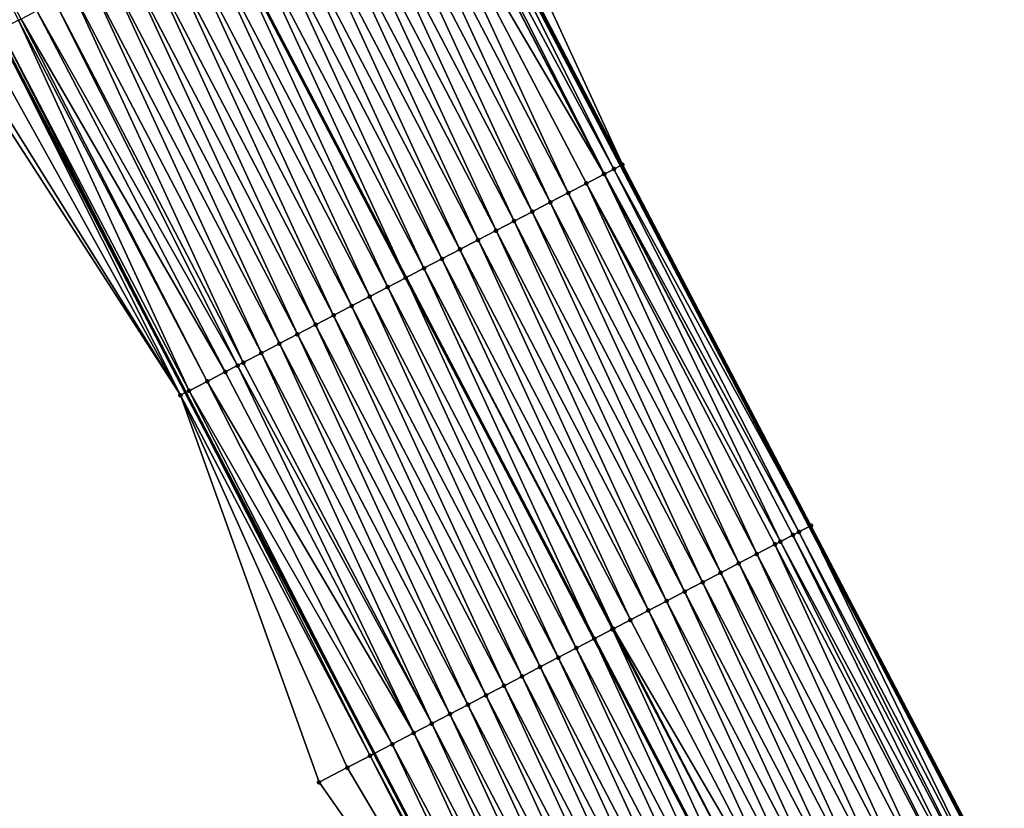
# Model space of a CAD drawing. Header units: feet. Extents: x 2007189 to 2022806, y 818621 to 837694.
# Tile 68 of 256: x 2013409 to 2013458, y 822920 to 822959. Entities that reach past the tile are written whole.
import ezdxf

# ---------------------------------------------------------------- set-up
doc = ezdxf.new("R2010")
doc.units = ezdxf.units.FT
doc.header["$MEASUREMENT"] = 0
for name, color, linetype, lineweight in [('EP_Travel Lane', 172, 'Continuous', 53), ('Road Shots', 141, 'Continuous', 100), ('Road X-Section', 40, 'Continuous', 13), ('STRIPING', 60, 'Continuous', 53)]:
    doc.layers.add(name, color=color, linetype=linetype, lineweight=lineweight)
doc.layers.add('I-77-MM17-21_SB-Surface-Border', color=7, linetype='Continuous')
doc.layers.add('I-77-MM17-21_SB-Surface-TIN', color=7, linetype='Continuous')

msp = doc.modelspace()

# ---------------------------------------------------------------- linework, layer by layer
at = {"layer": 'EP_Travel Lane'}
for points in [[(2013300.10428671, 823217.2809732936, 293.4040593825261), (2013309.343291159, 823199.5445596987, 293.1534310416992), (2013318.581849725, 823181.8090020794, 292.8362871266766), (2013327.820671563, 823164.0729390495, 292.5584153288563), (2013337.059446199, 823146.3369666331, 292.2735043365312), (2013346.298243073, 823128.6009515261, 291.9919012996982), (2013355.539329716, 823110.9051363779, 291.7382166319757), (2013364.797118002, 823093.1789239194, 291.4648199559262), (2013374.054971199, 823075.4520457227, 291.1947845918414), (2013383.31225531, 823057.7256314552, 290.9169893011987), (2013392.56932541, 823039.9996269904, 290.607682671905), (2013401.826421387, 823022.2735729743, 290.3021747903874), (2013411.083552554, 823004.5474515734, 290.0018589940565), (2013420.340719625, 822986.8212614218, 289.7068207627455), (2013429.597755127, 822969.0953232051, 289.3924133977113), (2013438.85484866, 822951.3692738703, 289.086551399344), (2013448.112171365, 822933.6427857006, 288.8144464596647), (2013457.369468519, 822915.9163464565, 288.5385674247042), (2013466.624107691, 822898.1661857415, 288.2662913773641), (2013475.855880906, 822880.4265586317, 287.9831142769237), (2013485.087585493, 822862.6870633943, 287.6888914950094), (2013494.319154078, 822844.9478294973, 287.3727849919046)], [(2013278.727651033, 823206.1892330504, 293.1254736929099), (2013287.962412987, 823188.4506579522, 292.8723417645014), (2013297.196568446, 823170.7132478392, 292.5287179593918), (2013306.430844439, 823152.9756061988, 292.2030764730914), (2013315.665312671, 823135.2375952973, 291.9061199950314), (2013324.899890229, 823117.4993743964, 291.6254835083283), (2013334.168931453, 823099.7502717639, 291.3403207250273), (2013343.426680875, 823082.024133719, 291.0607930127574), (2013352.683944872, 823064.2983680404, 290.7755883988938), (2013361.941192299, 823046.5720240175, 290.4923949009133), (2013371.198365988, 823028.8458211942, 290.1983324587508), (2013380.455628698, 823011.1194479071, 289.9173914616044), (2013389.7127102, 822993.393421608, 289.6097536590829), (2013398.969839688, 822975.6673034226, 289.3091916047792), (2013408.226910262, 822957.9412980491, 288.9999449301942), (2013417.48404017, 822940.2151790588, 288.6994390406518), (2013426.741229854, 822922.4889456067, 288.4077361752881), (2013435.998542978, 822904.7624757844, 288.1342228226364), (2013445.237817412, 822887.0430742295, 287.8475773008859), (2013454.471362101, 822869.304391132, 287.5629435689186), (2013463.704916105, 822851.5656901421, 287.2798097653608)]]:
    msp.add_polyline3d(points, dxfattribs=at)
at = {"layer": 'I-77-MM17-21_SB-Surface-Border', "color": 3, "linetype": 'Continuous', "lineweight": -3}
for points in [[(2013300.311278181, 823217.3885401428, 293.3966815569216), (2013309.524867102, 823199.638874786, 293.1496577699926), (2013319.625227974, 823182.3514197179, 292.7864189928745), (2013328.838643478, 823164.6020884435, 292.5134516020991), (2013338.939183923, 823147.3142874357, 292.1770763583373), (2013349.039741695, 823130.0264530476, 291.8432821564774), (2013358.276467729, 823112.3375283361, 291.5521005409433), (2013367.534344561, 823094.6111463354, 291.2926529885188), (2013376.79220716, 823076.8842423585, 291.0299722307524), (2013386.049570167, 823059.1576770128, 290.763797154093), (2013395.30678399, 823041.4313973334, 290.4756617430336), (2013404.564290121, 823023.7045579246, 290.2305651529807), (2013412.935304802, 823005.514973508, 289.9728862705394), (2013422.19234241, 822987.7890312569, 289.6587784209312), (2013430.563132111, 822969.5998776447, 289.3679608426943), (2013438.933979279, 822951.4106139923, 289.0856052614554), (2013448.191301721, 822933.6841263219, 288.81346186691), (2013457.448594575, 822915.9576953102, 288.536949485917), (2013466.703123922, 822898.2073165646, 288.2655909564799), (2013476.821623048, 822880.9299122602, 287.9317394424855), (2013485.166539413, 822862.7281672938, 287.6878284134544), (2013494.398069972, 822844.9889331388, 287.370434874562)], [(2013462.69281233, 822851.0395398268, 287.2435409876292), (2013454.12927008, 822869.1265608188, 287.5500925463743), (2013444.488624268, 822886.653549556, 287.8240622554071), (2013435.615750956, 822904.5627418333, 288.1238318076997), (2013424.040171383, 822921.0804447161, 288.2822833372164), (2013417.231539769, 822940.0834799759, 288.6894989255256), (2013406.327561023, 822956.9507653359, 288.9173601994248), (2013396.685802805, 822974.4763016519, 289.2008140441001), (2013387.127419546, 822992.0453905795, 289.4835567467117), (2013376.196490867, 823008.8988237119, 289.6980120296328), (2013366.421437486, 823026.3549787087, 289.9675840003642), (2013357.681233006, 823044.3510062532, 290.2708755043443), (2013348.424108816, 823062.0771142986, 290.5722194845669), (2013339.166972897, 823079.8026264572, 290.8545330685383), (2013329.405284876, 823097.2660759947, 291.101665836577), (2013320.537554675, 823115.2385747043, 291.403838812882), (2013311.901293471, 823133.2869192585, 291.7122090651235), (2013303.252681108, 823151.3287658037, 292.0258912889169), (2013295.264537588, 823169.7116645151, 292.4488874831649), (2013287.868444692, 823188.4019344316, 292.869037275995), (2013277.78702232, 823205.7012820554, 293.1061810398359)]]:
    msp.add_polyline3d(points, dxfattribs=at)
at = {"layer": 'I-77-MM17-21_SB-Surface-TIN', "color": 128, "linetype": 'Continuous', "lineweight": -3}
for points in [[(2013409.287118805, 822958.4944158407, 289.0335504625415), (2013409.404621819, 822958.5557279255, 289.0366713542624), (2013400.030040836, 822976.2204353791, 289.3417073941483)], [(2013438.933979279, 822951.4106139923, 289.0856052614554), (2013430.563132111, 822969.5998776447, 289.3679608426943), (2013429.676889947, 822969.1366552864, 289.3920858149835)], [(2013438.517545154, 822951.1930567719, 289.090584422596), (2013429.560363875, 822969.0757937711, 289.3925681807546), (2013429.021060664, 822968.7942277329, 289.3880444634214)], [(2013429.560363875, 822969.0757937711, 289.3925681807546), (2013438.85484866, 822951.3692738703, 289.086551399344), (2013429.597755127, 822969.0953232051, 289.3924133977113)], [(2013438.517545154, 822951.1930567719, 289.090584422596), (2013438.85484866, 822951.3692738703, 289.086551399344), (2013429.560363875, 822969.0757937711, 289.3925681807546)], [(2013438.933979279, 822951.4106139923, 289.0856052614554), (2013429.676889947, 822969.1366552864, 289.3920858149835), (2013429.597755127, 822969.0953232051, 289.3924133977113)], [(2013438.933979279, 822951.4106139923, 289.0856052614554), (2013429.597755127, 822969.0953232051, 289.3924133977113), (2013438.85484866, 822951.3692738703, 289.086551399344)], [(2013438.035482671, 822950.9413733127, 289.0866836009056), (2013428.790427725, 822968.6738543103, 289.383798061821), (2013427.903884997, 822968.2112074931, 289.3636523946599)], [(2013438.047581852, 822950.9476889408, 289.0868613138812), (2013429.021060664, 822968.7942277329, 289.3880444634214), (2013428.790427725, 822968.6738543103, 289.383798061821)], [(2013438.035482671, 822950.9413733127, 289.0866836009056), (2013438.047581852, 822950.9476889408, 289.0868613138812), (2013428.790427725, 822968.6738543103, 289.383798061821)], [(2013438.047581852, 822950.9476889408, 289.0868613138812), (2013438.517545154, 822951.1930567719, 289.090584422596), (2013429.021060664, 822968.7942277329, 289.3880444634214)], [(2013436.274532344, 822950.0223264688, 289.0518648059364), (2013427.903884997, 822968.2112074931, 289.3636523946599), (2013427.017345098, 822967.7485552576, 289.3439234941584)], [(2013436.274532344, 822950.0223264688, 289.0518648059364), (2013437.161060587, 822950.485001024, 289.0698769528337), (2013427.903884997, 822968.2112074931, 289.3636523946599)], [(2013437.161060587, 822950.485001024, 289.0698769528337), (2013438.035482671, 822950.9413733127, 289.0866836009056), (2013427.903884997, 822968.2112074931, 289.3636523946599)], [(2013435.388017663, 822949.5596259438, 289.0358502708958), (2013427.017345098, 822967.7485552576, 289.3439234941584), (2013426.130825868, 822967.2858634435, 289.3272389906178)], [(2013435.388017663, 822949.5596259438, 289.0358502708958), (2013436.274532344, 822950.0223264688, 289.0518648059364), (2013427.017345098, 822967.7485552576, 289.3439234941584)], [(2013434.501511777, 822949.096908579, 289.0211310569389), (2013426.130825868, 822967.2858634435, 289.3272389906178), (2013425.244322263, 822966.8231417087, 289.3128559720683)], [(2013434.501511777, 822949.096908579, 289.0211310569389), (2013435.388017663, 822949.5596259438, 289.0358502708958), (2013426.130825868, 822967.2858634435, 289.3272389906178)], [(2013433.61500595, 822948.6341911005, 289.0064205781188), (2013425.244322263, 822966.8231417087, 289.3128559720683), (2013424.357822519, 822966.3604125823, 289.2990415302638)], [(2013433.61500595, 822948.6341911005, 289.0064205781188), (2013434.501511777, 822949.096908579, 289.0211310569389), (2013425.244322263, 822966.8231417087, 289.3128559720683)], [(2013432.728496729, 822948.1714801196, 288.9912103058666), (2013424.357822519, 822966.3604125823, 289.2990415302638), (2013423.471318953, 822965.8976907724, 289.2846642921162)], [(2013432.728496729, 822948.1714801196, 288.9912103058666), (2013433.61500595, 822948.6341911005, 289.0064205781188), (2013424.357822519, 822966.3604125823, 289.2990415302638)], [(2013431.841979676, 822947.7087841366, 288.9748464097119), (2013423.471318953, 822965.8976907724, 289.2846642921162), (2013422.584799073, 822965.4350002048, 289.2678839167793)], [(2013431.841979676, 822947.7087841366, 288.9748464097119), (2013432.728496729, 822948.1714801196, 288.9912103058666), (2013423.471318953, 822965.8976907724, 289.2846642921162)], [(2013430.955456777, 822947.246099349, 288.9576213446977), (2013422.584799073, 822965.4350002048, 289.2678839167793), (2013421.698265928, 822964.9723350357, 289.2491498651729)], [(2013430.955456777, 822947.246099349, 288.9576213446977), (2013431.841979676, 822947.7087841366, 288.9748464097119), (2013422.584799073, 822965.4350002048, 289.2678839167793)], [(2013430.06893649, 822946.78340956, 288.9407809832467), (2013421.698265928, 822964.9723350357, 289.2491498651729), (2013420.811724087, 822964.5096865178, 289.2291350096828)], [(2013430.06893649, 822946.78340956, 288.9407809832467), (2013430.955456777, 822947.246099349, 288.9576213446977), (2013421.698265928, 822964.9723350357, 289.2491498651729)], [(2013429.182404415, 822946.3207423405, 288.9222045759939), (2013420.811724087, 822964.5096865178, 289.2291350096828), (2013419.925178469, 822964.0470452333, 289.2085637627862)], [(2013429.182404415, 822946.3207423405, 288.9222045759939), (2013430.06893649, 822946.78340956, 288.9407809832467), (2013420.811724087, 822964.5096865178, 289.2291350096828)], [(2013419.925178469, 822964.0470452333, 289.2085637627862), (2013419.038641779, 822963.5843842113, 289.1894671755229), (2013428.295858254, 822945.8580994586, 288.9017126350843)], [(2013429.182404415, 822946.3207423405, 288.9222045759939), (2013419.925178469, 822964.0470452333, 289.2085637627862), (2013428.295858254, 822945.8580994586, 288.9017126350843)], [(2013427.409324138, 822945.395438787, 288.8826760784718), (2013419.038641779, 822963.5843842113, 289.1894671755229), (2013418.152144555, 822963.1216529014, 289.1758642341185)], [(2013427.409324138, 822945.395438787, 288.8826760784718), (2013428.295858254, 822945.8580994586, 288.9017126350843), (2013419.038641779, 822963.5843842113, 289.1894671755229)], [(2013426.522813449, 822944.932730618, 288.8672495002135), (2013418.152144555, 822963.1216529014, 289.1758642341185), (2013417.26569146, 822962.658834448, 289.1689208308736)], [(2013426.522813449, 822944.932730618, 288.8672495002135), (2013427.409324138, 822945.395438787, 288.8826760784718), (2013418.152144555, 822963.1216529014, 289.1758642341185)], [(2013425.636308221, 822944.4700119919, 288.8526272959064), (2013417.26569146, 822962.658834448, 289.1689208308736), (2013416.379240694, 822962.1960115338, 289.1623205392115)], [(2013425.636308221, 822944.4700119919, 288.8526272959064), (2013426.522813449, 822944.932730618, 288.8672495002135), (2013417.26569146, 822962.658834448, 289.1689208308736)], [(2013424.749800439, 822944.0072982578, 288.8376288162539), (2013416.379240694, 822962.1960115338, 289.1623205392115), (2013415.492755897, 822961.7332537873, 289.1507075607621)], [(2013424.749800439, 822944.0072982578, 288.8376288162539), (2013425.636308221, 822944.4700119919, 288.8526272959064), (2013416.379240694, 822962.1960115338, 289.1623205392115)], [(2013422.976850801, 822943.081744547, 288.8173424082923), (2013414.606248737, 822961.2705388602, 289.1358009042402), (2013413.719739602, 822960.807827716, 289.1206032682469)], [(2013423.863306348, 822943.5445583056, 288.8246470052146), (2013415.492755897, 822961.7332537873, 289.1507075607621), (2013414.606248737, 822961.2705388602, 289.1358009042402)], [(2013422.976850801, 822943.081744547, 288.8173424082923), (2013423.863306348, 822943.5445583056, 288.8246470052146), (2013414.606248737, 822961.2705388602, 289.1358009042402)], [(2013423.863306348, 822943.5445583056, 288.8246470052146), (2013424.749800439, 822944.0072982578, 288.8376288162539), (2013415.492755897, 822961.7332537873, 289.1507075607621)], [(2013422.090397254, 822942.618926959, 288.8103323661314), (2013413.719739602, 822960.807827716, 289.1206032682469), (2013412.833219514, 822960.3451375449, 289.1037923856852)], [(2013422.090397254, 822942.618926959, 288.8103323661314), (2013422.976850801, 822943.081744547, 288.8173424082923), (2013413.719739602, 822960.807827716, 289.1206032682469)], [(2013421.203894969, 822942.1562026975, 288.7961436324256), (2013412.833219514, 822960.3451375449, 289.1037923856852), (2013411.946697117, 822959.8824517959, 289.0866413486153)], [(2013421.203894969, 822942.1562026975, 288.7961436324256), (2013422.090397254, 822942.618926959, 288.8103323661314), (2013412.833219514, 822960.3451375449, 289.1037923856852)], [(2013420.317376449, 822941.6935095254, 288.7795635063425), (2013411.946697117, 822959.8824517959, 289.0866413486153), (2013411.060169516, 822959.4197760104, 289.0687239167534)], [(2013420.317376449, 822941.6935095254, 288.7795635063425), (2013421.203894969, 822942.1562026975, 288.7961436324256), (2013411.946697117, 822959.8824517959, 289.0866413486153)], [(2013420.033827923, 822941.545532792, 288.7734524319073), (2013411.060169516, 822959.4197760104, 289.0687239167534), (2013410.173656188, 822958.9570728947, 289.0529087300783)], [(2013420.033827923, 822941.545532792, 288.7734524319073), (2013420.317376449, 822941.6935095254, 288.7795635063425), (2013411.060169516, 822959.4197760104, 289.0687239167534)], [(2013419.430833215, 822941.2308636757, 288.7593433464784), (2013410.173656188, 822958.9570728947, 289.0529087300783), (2013409.404621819, 822958.5557279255, 289.0366713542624)], [(2013419.430833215, 822941.2308636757, 288.7593433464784), (2013420.033827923, 822941.545532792, 288.7734524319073), (2013410.173656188, 822958.9570728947, 289.0529087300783)], [(2013417.657661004, 822940.3057361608, 288.7062739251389), (2013409.287118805, 822958.4944158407, 289.0335504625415), (2013408.400530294, 822958.0318566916, 289.0066613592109)], [(2013418.544272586, 822940.7682511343, 288.7365610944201), (2013409.404621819, 822958.5557279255, 289.0366713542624), (2013409.287118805, 822958.4944158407, 289.0335504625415)], [(2013417.657661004, 822940.3057361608, 288.7062739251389), (2013418.544272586, 822940.7682511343, 288.7365610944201), (2013409.287118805, 822958.4944158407, 289.0335504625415)], [(2013418.544272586, 822940.7682511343, 288.7365610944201), (2013419.430833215, 822941.2308636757, 288.7593433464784), (2013409.404621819, 822958.5557279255, 289.0366713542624)], [(2013417.231539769, 822940.0834799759, 288.6894989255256), (2013408.226910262, 822957.9412980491, 288.9999449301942), (2013407.513891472, 822957.5693938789, 288.9723620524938)], [(2013408.400530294, 822958.0318566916, 289.0066613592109), (2013408.226910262, 822957.9412980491, 288.9999449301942), (2013417.48404017, 822940.2151790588, 288.6994390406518)], [(2013417.231539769, 822940.0834799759, 288.6894989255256), (2013417.48404017, 822940.2151790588, 288.6994390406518), (2013408.226910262, 822957.9412980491, 288.9999449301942)], [(2013417.657661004, 822940.3057361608, 288.7062739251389), (2013408.400530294, 822958.0318566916, 289.0066613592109), (2013417.48404017, 822940.2151790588, 288.6994390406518)], [(2013417.231539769, 822940.0834799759, 288.6894989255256), (2013407.513891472, 822957.5693938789, 288.9723620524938), (2013406.627209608, 822957.1070134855, 288.9317230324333)], [(2013417.231539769, 822940.0834799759, 288.6894989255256), (2013406.627209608, 822957.1070134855, 288.9317230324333), (2013406.327561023, 822956.9507653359, 288.9173601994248)], [(2013447.59712701, 822933.3737075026, 288.8208549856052), (2013438.517545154, 822951.1930567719, 289.090584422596), (2013438.047581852, 822950.9476889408, 289.0868613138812)], [(2013438.517545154, 822951.1930567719, 289.090584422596), (2013448.112171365, 822933.6427857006, 288.8144464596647), (2013438.85484866, 822951.3692738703, 289.086551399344)], [(2013447.59712701, 822933.3737075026, 288.8208549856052), (2013448.112171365, 822933.6427857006, 288.8144464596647), (2013438.517545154, 822951.1930567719, 289.090584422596)], [(2013448.191301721, 822933.6841263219, 288.81346186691), (2013438.933979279, 822951.4106139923, 289.0856052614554), (2013438.85484866, 822951.3692738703, 289.086551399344)], [(2013448.191301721, 822933.6841263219, 288.81346186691), (2013438.85484866, 822951.3692738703, 289.086551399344), (2013448.112171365, 822933.6427857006, 288.8144464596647)], [(2013446.693187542, 822932.9017851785, 288.8122156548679), (2013438.035482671, 822950.9413733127, 289.0866836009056), (2013437.161060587, 822950.485001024, 289.0698769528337)], [(2013447.304937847, 822933.2211370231, 288.8196596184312), (2013438.047581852, 822950.9476889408, 289.0868613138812), (2013438.035482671, 822950.9413733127, 289.0866836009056)], [(2013446.693187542, 822932.9017851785, 288.8122156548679), (2013447.304937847, 822933.2211370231, 288.8196596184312), (2013438.035482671, 822950.9413733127, 289.0866836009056)], [(2013447.304937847, 822933.2211370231, 288.8196596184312), (2013447.59712701, 822933.3737075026, 288.8208549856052), (2013438.047581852, 822950.9476889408, 289.0868613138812)], [(2013445.531919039, 822932.295715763, 288.7891846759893), (2013437.161060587, 822950.485001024, 289.0698769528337), (2013436.274532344, 822950.0223264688, 289.0518648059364)], [(2013445.531919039, 822932.295715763, 288.7891846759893), (2013446.418447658, 822932.7583895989, 288.8072523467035), (2013437.161060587, 822950.485001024, 289.0698769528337)], [(2013446.418447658, 822932.7583895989, 288.8072523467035), (2013446.693187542, 822932.9017851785, 288.8122156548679), (2013437.161060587, 822950.485001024, 289.0698769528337)], [(2013444.645393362, 822931.833036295, 288.7715502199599), (2013436.274532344, 822950.0223264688, 289.0518648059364), (2013435.388017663, 822949.5596259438, 289.0358502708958)], [(2013444.645393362, 822931.833036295, 288.7715502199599), (2013445.531919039, 822932.295715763, 288.7891846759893), (2013436.274532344, 822950.0223264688, 289.0518648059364)], [(2013443.758873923, 822931.3703448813, 288.7548346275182), (2013435.388017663, 822949.5596259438, 289.0358502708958), (2013434.501511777, 822949.096908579, 289.0211310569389)], [(2013443.758873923, 822931.3703448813, 288.7548346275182), (2013444.645393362, 822931.833036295, 288.7715502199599), (2013435.388017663, 822949.5596259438, 289.0358502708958)], [(2013442.872352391, 822930.9076574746, 288.7378108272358), (2013434.501511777, 822949.096908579, 289.0211310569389), (2013433.61500595, 822948.6341911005, 289.0064205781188)], [(2013442.872352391, 822930.9076574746, 288.7378108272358), (2013443.758873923, 822931.3703448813, 288.7548346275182), (2013434.501511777, 822949.096908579, 289.0211310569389)], [(2013441.98582682, 822930.4449778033, 288.7201920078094), (2013433.61500595, 822948.6341911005, 289.0064205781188), (2013432.728496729, 822948.1714801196, 288.9912103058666)], [(2013441.98582682, 822930.4449778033, 288.7201920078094), (2013442.872352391, 822930.9076574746, 288.7378108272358), (2013433.61500595, 822948.6341911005, 289.0064205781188)], [(2013441.099294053, 822929.9823119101, 288.7015133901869), (2013432.728496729, 822948.1714801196, 288.9912103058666), (2013431.841979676, 822947.7087841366, 288.9748464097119)], [(2013441.099294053, 822929.9823119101, 288.7015133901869), (2013441.98582682, 822930.4449778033, 288.7201920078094), (2013432.728496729, 822948.1714801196, 288.9912103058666)], [(2013439.326228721, 822929.0569797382, 288.6641857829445), (2013430.955456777, 822947.246099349, 288.9576213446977), (2013430.06893649, 822946.78340956, 288.9407809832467)], [(2013440.212760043, 822929.5196483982, 288.6826515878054), (2013431.841979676, 822947.7087841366, 288.9748464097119), (2013430.955456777, 822947.246099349, 288.9576213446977)], [(2013439.326228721, 822929.0569797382, 288.6641857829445), (2013440.212760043, 822929.5196483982, 288.6826515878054), (2013430.955456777, 822947.246099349, 288.9576213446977)], [(2013440.212760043, 822929.5196483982, 288.6826515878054), (2013441.099294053, 822929.9823119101, 288.7015133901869), (2013431.841979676, 822947.7087841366, 288.9748464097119)], [(2013438.486887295, 822928.6189683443, 288.6449199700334), (2013430.06893649, 822946.78340956, 288.9407809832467), (2013429.182404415, 822946.3207423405, 288.9222045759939)], [(2013438.486887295, 822928.6189683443, 288.6449199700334), (2013439.326228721, 822929.0569797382, 288.6641857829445), (2013430.06893649, 822946.78340956, 288.9407809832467)], [(2013429.182404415, 822946.3207423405, 288.9222045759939), (2013428.295858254, 822945.8580994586, 288.9017126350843), (2013437.553125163, 822928.1317181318, 288.6213868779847)], [(2013438.439683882, 822928.5943369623, 288.6437289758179), (2013429.182404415, 822946.3207423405, 288.9222045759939), (2013437.553125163, 822928.1317181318, 288.6213868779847)], [(2013438.439683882, 822928.5943369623, 288.6437289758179), (2013438.486887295, 822928.6189683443, 288.6449199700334), (2013429.182404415, 822946.3207423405, 288.9222045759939)], [(2013436.666563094, 822927.6691109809, 288.598233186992), (2013428.295858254, 822945.8580994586, 288.9017126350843), (2013427.409324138, 822945.395438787, 288.8826760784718)], [(2013436.666563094, 822927.6691109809, 288.598233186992), (2013437.553125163, 822928.1317181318, 288.6213868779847), (2013428.295858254, 822945.8580994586, 288.9017126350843)], [(2013435.780015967, 822927.2064725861, 288.5774393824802), (2013427.409324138, 822945.395438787, 288.8826760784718), (2013426.522813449, 822944.932730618, 288.8672495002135)], [(2013435.780015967, 822927.2064725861, 288.5774393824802), (2013436.666563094, 822927.6691109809, 288.598233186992), (2013427.409324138, 822945.395438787, 288.8826760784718)], [(2013434.893494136, 822926.7437857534, 288.5603714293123), (2013426.522813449, 822944.932730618, 288.8672495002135), (2013425.636308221, 822944.4700119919, 288.8526272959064)], [(2013434.893494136, 822926.7437857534, 288.5603714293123), (2013435.780015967, 822927.2064725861, 288.5774393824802), (2013426.522813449, 822944.932730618, 288.8672495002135)], [(2013434.006985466, 822926.2810737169, 288.5452421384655), (2013425.636308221, 822944.4700119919, 288.8526272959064), (2013424.749800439, 822944.0072982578, 288.8376288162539)], [(2013434.006985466, 822926.2810737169, 288.5452421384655), (2013434.893494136, 822926.7437857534, 288.5603714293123), (2013425.636308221, 822944.4700119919, 288.8526272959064)], [(2013433.120475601, 822925.8183639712, 288.5299366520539), (2013424.749800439, 822944.0072982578, 288.8376288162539), (2013423.863306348, 822943.5445583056, 288.8246470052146)], [(2013433.120475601, 822925.8183639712, 288.5299366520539), (2013434.006985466, 822926.2810737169, 288.5452421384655), (2013424.749800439, 822944.0072982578, 288.8376288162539)], [(2013432.233966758, 822925.3556522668, 288.5147818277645), (2013423.863306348, 822943.5445583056, 288.8246470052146), (2013422.976850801, 822943.081744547, 288.8173424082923)], [(2013432.233966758, 822925.3556522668, 288.5147818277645), (2013433.120475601, 822925.8183639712, 288.5299366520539), (2013423.863306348, 822943.5445583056, 288.8246470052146)], [(2013431.347461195, 822924.8929342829, 288.5001100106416), (2013422.976850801, 822943.081744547, 288.8173424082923), (2013422.090397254, 822942.618926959, 288.8103323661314)], [(2013431.347461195, 822924.8929342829, 288.5001100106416), (2013432.233966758, 822925.3556522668, 288.5147818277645), (2013422.976850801, 822943.081744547, 288.8173424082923)], [(2013430.460953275, 822924.4302208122, 288.4850910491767), (2013422.090397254, 822942.618926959, 288.8103323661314), (2013421.203894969, 822942.1562026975, 288.7961436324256)], [(2013430.460953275, 822924.4302208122, 288.4850910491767), (2013431.347461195, 822924.8929342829, 288.5001100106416), (2013422.090397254, 822942.618926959, 288.8103323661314)], [(2013429.574457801, 822923.9674835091, 288.4719052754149), (2013421.203894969, 822942.1562026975, 288.7961436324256), (2013420.317376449, 822941.6935095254, 288.7795635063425)], [(2013429.574457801, 822923.9674835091, 288.4719052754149), (2013430.460953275, 822924.4302208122, 288.4850910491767), (2013421.203894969, 822942.1562026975, 288.7961436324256)], [(2013428.687955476, 822923.504759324, 288.4577104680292), (2013420.033827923, 822941.545532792, 288.7734524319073), (2013419.430833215, 822941.2308636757, 288.7593433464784)], [(2013429.574457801, 822923.9674835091, 288.4719052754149), (2013420.317376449, 822941.6935095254, 288.7795635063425), (2013420.033827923, 822941.545532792, 288.7734524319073)], [(2013428.687955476, 822923.504759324, 288.4577104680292), (2013429.574457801, 822923.9674835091, 288.4719052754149), (2013420.033827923, 822941.545532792, 288.7734524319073)], [(2013428.687955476, 822923.504759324, 288.4577104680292), (2013419.430833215, 822941.2308636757, 288.7593433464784), (2013418.544272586, 822940.7682511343, 288.7365610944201)], [(2013427.627291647, 822922.9514238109, 288.4228932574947), (2013418.544272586, 822940.7682511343, 288.7365610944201), (2013417.657661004, 822940.3057361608, 288.7062739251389)], [(2013427.627291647, 822922.9514238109, 288.4228932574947), (2013428.687955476, 822923.504759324, 288.4577104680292), (2013418.544272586, 822940.7682511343, 288.7365610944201)], [(2013426.539469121, 822922.3836369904, 288.4042848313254), (2013417.48404017, 822940.2151790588, 288.6994390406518), (2013417.231539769, 822940.0834799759, 288.6894989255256)], [(2013424.040171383, 822921.0804447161, 288.2822833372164), (2013425.424348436, 822921.80190212, 288.3670679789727), (2013417.231539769, 822940.0834799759, 288.6894989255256)], [(2013425.424348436, 822921.80190212, 288.3670679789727), (2013426.539469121, 822922.3836369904, 288.4042848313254), (2013417.231539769, 822940.0834799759, 288.6894989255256)], [(2013417.657661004, 822940.3057361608, 288.7062739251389), (2013417.48404017, 822940.2151790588, 288.6994390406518), (2013426.741229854, 822922.4889456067, 288.4077361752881)], [(2013426.539469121, 822922.3836369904, 288.4042848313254), (2013426.741229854, 822922.4889456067, 288.4077361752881), (2013417.48404017, 822940.2151790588, 288.6994390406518)], [(2013427.627291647, 822922.9514238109, 288.4228932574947), (2013417.657661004, 822940.3057361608, 288.7062739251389), (2013426.741229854, 822922.4889456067, 288.4077361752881)], [(2013456.160324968, 822915.2848507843, 288.5411879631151), (2013447.304937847, 822933.2211370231, 288.8196596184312), (2013446.693187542, 822932.9017851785, 288.8122156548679)], [(2013456.562257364, 822915.4946549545, 288.5470750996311), (2013447.59712701, 822933.3737075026, 288.8208549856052), (2013447.304937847, 822933.2211370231, 288.8196596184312)], [(2013456.160324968, 822915.2848507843, 288.5411879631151), (2013456.562257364, 822915.4946549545, 288.5470750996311), (2013447.304937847, 822933.2211370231, 288.8196596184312)], [(2013456.870514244, 822915.6556082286, 288.548769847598), (2013448.112171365, 822933.6427857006, 288.8144464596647), (2013447.59712701, 822933.3737075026, 288.8208549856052)], [(2013456.562257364, 822915.4946549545, 288.5470750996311), (2013456.870514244, 822915.6556082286, 288.548769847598), (2013447.59712701, 822933.3737075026, 288.8208549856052)], [(2013457.448594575, 822915.9576953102, 288.536949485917), (2013448.191301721, 822933.6841263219, 288.81346186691), (2013448.112171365, 822933.6427857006, 288.8144464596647)], [(2013457.448594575, 822915.9576953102, 288.536949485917), (2013448.112171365, 822933.6427857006, 288.8144464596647), (2013457.369468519, 822915.9163464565, 288.5385674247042)], [(2013456.870514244, 822915.6556082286, 288.548769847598), (2013457.369468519, 822915.9163464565, 288.5385674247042), (2013448.112171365, 822933.6427857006, 288.8144464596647)], [(2013454.789204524, 822914.5692988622, 288.5115885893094), (2013446.418447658, 822932.7583895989, 288.8072523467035), (2013445.531919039, 822932.295715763, 288.7891846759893)], [(2013455.675745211, 822915.0319495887, 288.5314332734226), (2013446.693187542, 822932.9017851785, 288.8122156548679), (2013446.418447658, 822932.7583895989, 288.8072523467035)], [(2013454.789204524, 822914.5692988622, 288.5115885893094), (2013455.675745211, 822915.0319495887, 288.5314332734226), (2013446.418447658, 822932.7583895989, 288.8072523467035)], [(2013455.675745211, 822915.0319495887, 288.5314332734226), (2013456.160324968, 822915.2848507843, 288.5411879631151), (2013446.693187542, 822932.9017851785, 288.8122156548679)], [(2013453.902661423, 822914.1066527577, 288.4913883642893), (2013445.531919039, 822932.295715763, 288.7891846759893), (2013444.645393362, 822931.833036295, 288.7715502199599)], [(2013453.902661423, 822914.1066527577, 288.4913883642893), (2013454.789204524, 822914.5692988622, 288.5115885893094), (2013445.531919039, 822932.295715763, 288.7891846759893)], [(2013453.016127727, 822913.6439886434, 288.4725734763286), (2013444.645393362, 822931.833036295, 288.7715502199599), (2013443.758873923, 822931.3703448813, 288.7548346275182)], [(2013453.016127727, 822913.6439886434, 288.4725734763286), (2013453.902661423, 822914.1066527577, 288.4913883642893), (2013444.645393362, 822931.833036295, 288.7715502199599)], [(2013452.129593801, 822913.181324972, 288.4537245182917), (2013443.758873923, 822931.3703448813, 288.7548346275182), (2013442.872352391, 822930.9076574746, 288.7378108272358)], [(2013452.129593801, 822913.181324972, 288.4537245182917), (2013453.016127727, 822913.6439886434, 288.4725734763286), (2013443.758873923, 822931.3703448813, 288.7548346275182)], [(2013451.243058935, 822912.718663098, 288.4347372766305), (2013442.872352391, 822930.9076574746, 288.7378108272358), (2013441.98582682, 822930.4449778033, 288.7201920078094)], [(2013451.243058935, 822912.718663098, 288.4347372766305), (2013452.129593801, 822913.181324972, 288.4537245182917), (2013442.872352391, 822930.9076574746, 288.7378108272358)], [(2013450.356519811, 822912.2560093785, 288.415122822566), (2013441.98582682, 822930.4449778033, 288.7201920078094), (2013441.099294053, 822929.9823119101, 288.7015133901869)], [(2013450.356519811, 822912.2560093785, 288.415122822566), (2013451.243058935, 822912.718663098, 288.4347372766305), (2013441.98582682, 822930.4449778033, 288.7201920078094)], [(2013449.469984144, 822911.7933490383, 288.3960176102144), (2013441.099294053, 822929.9823119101, 288.7015133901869), (2013440.212760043, 822929.5196483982, 288.6826515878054)], [(2013449.469984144, 822911.7933490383, 288.3960176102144), (2013450.356519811, 822912.2560093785, 288.415122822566), (2013441.099294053, 822929.9823119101, 288.7015133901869)], [(2013448.583452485, 822911.3306810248, 288.3775026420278), (2013440.212760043, 822929.5196483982, 288.6826515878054), (2013439.326228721, 822929.0569797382, 288.6641857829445)], [(2013448.583452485, 822911.3306810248, 288.3775026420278), (2013449.469984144, 822911.7933490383, 288.3960176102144), (2013440.212760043, 822929.5196483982, 288.6826515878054)], [(2013448.583452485, 822911.3306810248, 288.3775026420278), (2013439.326228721, 822929.0569797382, 288.6641857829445), (2013438.486887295, 822928.6189683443, 288.6449199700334)], [(2013438.439683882, 822928.5943369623, 288.6437289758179), (2013437.553125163, 822928.1317181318, 288.6213868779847), (2013446.810338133, 822910.4054400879, 288.3331150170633)], [(2013447.696900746, 822910.8680514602, 288.3560301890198), (2013438.486887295, 822928.6189683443, 288.6449199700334), (2013438.439683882, 822928.5943369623, 288.6437289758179)], [(2013447.696900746, 822910.8680514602, 288.3560301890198), (2013438.439683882, 822928.5943369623, 288.6437289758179), (2013446.810338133, 822910.4054400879, 288.3331150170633)], [(2013447.696900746, 822910.8680514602, 288.3560301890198), (2013448.583452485, 822911.3306810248, 288.3775026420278), (2013438.486887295, 822928.6189683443, 288.6449199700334)], [(2013445.92379442, 822909.9427977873, 288.3126655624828), (2013437.553125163, 822928.1317181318, 288.6213868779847), (2013436.666563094, 822927.6691109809, 288.598233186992)], [(2013445.92379442, 822909.9427977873, 288.3126655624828), (2013446.810338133, 822910.4054400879, 288.3331150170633), (2013437.553125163, 822928.1317181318, 288.6213868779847)], [(2013445.037275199, 822909.4801059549, 288.2959827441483), (2013436.666563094, 822927.6691109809, 288.598233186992), (2013435.780015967, 822927.2064725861, 288.5774393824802)], [(2013445.037275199, 822909.4801059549, 288.2959827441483), (2013445.92379442, 822909.9427977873, 288.3126655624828), (2013436.666563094, 822927.6691109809, 288.598233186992)], [(2013444.150762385, 822909.017401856, 288.2802434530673), (2013435.780015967, 822927.2064725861, 288.5774393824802), (2013434.893494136, 822926.7437857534, 288.5603714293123)], [(2013444.150762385, 822909.017401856, 288.2802434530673), (2013445.037275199, 822909.4801059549, 288.2959827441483), (2013435.780015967, 822927.2064725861, 288.5774393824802)], [(2013443.264259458, 822908.5546788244, 288.2659604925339), (2013434.893494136, 822926.7437857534, 288.5603714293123), (2013434.006985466, 822926.2810737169, 288.5452421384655)], [(2013443.264259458, 822908.5546788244, 288.2659604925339), (2013444.150762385, 822909.017401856, 288.2802434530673), (2013434.893494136, 822926.7437857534, 288.5603714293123)], [(2013442.377766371, 822908.0919369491, 288.253126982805), (2013434.006985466, 822926.2810737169, 288.5452421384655), (2013433.120475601, 822925.8183639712, 288.5299366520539)], [(2013442.377766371, 822908.0919369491, 288.253126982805), (2013443.264259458, 822908.5546788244, 288.2659604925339), (2013434.006985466, 822926.2810737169, 288.5452421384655)], [(2013441.491257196, 822907.6292258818, 288.2379237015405), (2013433.120475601, 822925.8183639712, 288.5299366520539), (2013432.233966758, 822925.3556522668, 288.5147818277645)], [(2013441.491257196, 822907.6292258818, 288.2379237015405), (2013442.377766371, 822908.0919369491, 288.253126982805), (2013433.120475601, 822925.8183639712, 288.5299366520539)], [(2013440.604746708, 822907.1665173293, 288.2225269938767), (2013432.233966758, 822925.3556522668, 288.5147818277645), (2013431.347461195, 822924.8929342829, 288.5001100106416)], [(2013440.604746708, 822907.1665173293, 288.2225269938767), (2013441.491257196, 822907.6292258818, 288.2379237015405), (2013432.233966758, 822925.3556522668, 288.5147818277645)], [(2013439.718241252, 822906.7037991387, 288.2078716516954), (2013431.347461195, 822924.8929342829, 288.5001100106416), (2013430.460953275, 822924.4302208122, 288.4850910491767)], [(2013439.718241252, 822906.7037991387, 288.2078716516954), (2013440.604746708, 822907.1665173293, 288.2225269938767), (2013431.347461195, 822924.8929342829, 288.5001100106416)], [(2013438.831733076, 822906.2410861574, 288.1928155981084), (2013430.460953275, 822924.4302208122, 288.4850910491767), (2013429.574457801, 822923.9674835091, 288.4719052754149)], [(2013438.831733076, 822906.2410861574, 288.1928155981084), (2013439.718241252, 822906.7037991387, 288.2078716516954), (2013430.460953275, 822924.4302208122, 288.4850910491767)], [(2013437.945213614, 822905.7783947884, 288.1760971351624), (2013429.574457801, 822923.9674835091, 288.4719052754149), (2013428.687955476, 822923.504759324, 288.4577104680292)], [(2013437.945213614, 822905.7783947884, 288.1760971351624), (2013438.831733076, 822906.2410861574, 288.1928155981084), (2013429.574457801, 822923.9674835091, 288.4719052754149)], [(2013427.627291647, 822922.9514238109, 288.4228932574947), (2013437.058679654, 822905.3157311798, 288.1572433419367), (2013428.687955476, 822923.504759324, 288.4577104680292)], [(2013437.058679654, 822905.3157311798, 288.1572433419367), (2013437.945213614, 822905.7783947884, 288.1760971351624), (2013428.687955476, 822923.504759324, 288.4577104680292)], [(2013427.627291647, 822922.9514238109, 288.4228932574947), (2013426.741229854, 822922.4889456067, 288.4077361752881), (2013436.1721456, 822904.8530677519, 288.1383756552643)], [(2013427.627291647, 822922.9514238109, 288.4228932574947), (2013436.1721456, 822904.8530677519, 288.1383756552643), (2013437.058679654, 822905.3157311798, 288.1572433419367)], [(2013425.424348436, 822921.80190212, 288.3670679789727), (2013435.615750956, 822904.5627418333, 288.1238318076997), (2013426.539469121, 822922.3836369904, 288.4042848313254)], [(2013426.539469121, 822922.3836369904, 288.4042848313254), (2013435.931624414, 822904.7275553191, 288.1326220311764), (2013426.741229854, 822922.4889456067, 288.4077361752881)], [(2013426.539469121, 822922.3836369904, 288.4042848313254), (2013435.615750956, 822904.5627418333, 288.1238318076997), (2013435.931624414, 822904.7275553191, 288.1326220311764)], [(2013436.1721456, 822904.8530677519, 288.1383756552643), (2013426.741229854, 822922.4889456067, 288.4077361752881), (2013435.998542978, 822904.7624757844, 288.1342228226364)], [(2013435.931624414, 822904.7275553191, 288.1326220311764), (2013435.998542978, 822904.7624757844, 288.1342228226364), (2013426.741229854, 822922.4889456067, 288.4077361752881)], [(2013424.040171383, 822921.0804447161, 288.2822833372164), (2013435.615750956, 822904.5627418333, 288.1238318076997), (2013425.424348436, 822921.80190212, 288.3670679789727)]]:
    msp.add_3dface(points, dxfattribs=at)
at = {"layer": 'Road Shots', "lineweight": 100}
for p in [(2013438.517545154, 822951.1930567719, 289.090584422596), (2013438.933979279, 822951.4106139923, 289.0856052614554), (2013438.035482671, 822950.9413733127, 289.0866836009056), (2013438.047581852, 822950.9476889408, 289.0868613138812), (2013437.161060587, 822950.485001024, 289.0698769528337), (2013436.274532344, 822950.0223264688, 289.0518648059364), (2013435.388017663, 822949.5596259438, 289.0358502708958), (2013434.501511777, 822949.096908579, 289.0211310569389), (2013433.61500595, 822948.6341911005, 289.0064205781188), (2013432.728496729, 822948.1714801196, 288.9912103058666), (2013430.955456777, 822947.246099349, 288.9576213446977), (2013431.841979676, 822947.7087841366, 288.9748464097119), (2013430.06893649, 822946.78340956, 288.9407809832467), (2013429.182404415, 822946.3207423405, 288.9222045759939), (2013428.295859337, 822945.8581000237, 288.9017126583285), (2013427.409324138, 822945.395438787, 288.8826760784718), (2013426.522813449, 822944.932730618, 288.8672495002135), (2013425.636308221, 822944.4700119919, 288.8526272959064), (2013424.749800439, 822944.0072982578, 288.8376288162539), (2013423.863306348, 822943.5445583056, 288.8246470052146), (2013422.976850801, 822943.081744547, 288.8173424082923), (2013422.090397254, 822942.618926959, 288.8103323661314), (2013421.203894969, 822942.1562026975, 288.7961436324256), (2013420.033827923, 822941.545532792, 288.7734524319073), (2013420.317376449, 822941.6935095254, 288.7795635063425), (2013419.430833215, 822941.2308636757, 288.7593433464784), (2013418.544272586, 822940.7682511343, 288.7365610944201), (2013417.231539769, 822940.0834799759, 288.6894989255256), (2013417.657661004, 822940.3057361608, 288.7062739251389), (2013447.304937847, 822933.2211370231, 288.8196596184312), (2013447.59712701, 822933.3737075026, 288.8208549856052), (2013448.191301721, 822933.6841263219, 288.81346186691), (2013446.418447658, 822932.7583895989, 288.8072523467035), (2013446.693187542, 822932.9017851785, 288.8122156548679), (2013445.531919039, 822932.295715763, 288.7891846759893), (2013444.645393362, 822931.833036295, 288.7715502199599), (2013443.758873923, 822931.3703448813, 288.7548346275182), (2013442.872352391, 822930.9076574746, 288.7378108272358), (2013441.98582682, 822930.4449778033, 288.7201920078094), (2013441.099294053, 822929.9823119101, 288.7015133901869), (2013440.212760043, 822929.5196483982, 288.6826515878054), (2013439.326228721, 822929.0569797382, 288.6641857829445), (2013438.439683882, 822928.5943369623, 288.6437289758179), (2013438.486887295, 822928.6189683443, 288.6449199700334), (2013437.553126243, 822928.1317186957, 288.621386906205), (2013436.666563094, 822927.6691109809, 288.598233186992), (2013435.780015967, 822927.2064725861, 288.5774393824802), (2013434.893494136, 822926.7437857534, 288.5603714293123), (2013434.006985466, 822926.2810737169, 288.5452421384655), (2013433.120475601, 822925.8183639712, 288.5299366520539), (2013432.233966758, 822925.3556522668, 288.5147818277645), (2013431.347461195, 822924.8929342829, 288.5001100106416), (2013430.460953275, 822924.4302208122, 288.4850910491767), (2013429.574457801, 822923.9674835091, 288.4719052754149), (2013428.687955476, 822923.504759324, 288.4577104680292), (2013427.627291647, 822922.9514238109, 288.4228932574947), (2013426.539469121, 822922.3836369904, 288.4042848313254), (2013425.424348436, 822921.80190212, 288.3670679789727), (2013424.040171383, 822921.0804447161, 288.2822833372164)]:
    msp.add_point(p, dxfattribs=at)
at = {"layer": 'Road X-Section', "extrusion": (-0.4628589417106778, 0.8863106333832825, 0.01466496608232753), "elevation": -202523.3887651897, "flags": 128}
msp.add_lwpolyline([(-2165676.644806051, 3259.71712619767), (-2165675.64480605, 3259.741253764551), (-2165675.51334332, 3259.741736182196), (-2165674.904962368, 3259.737211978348), (-2165674.644806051, 3259.732965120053), (-2165673.644806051, 3259.71281728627), (-2165672.644806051, 3259.693086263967), (-2165671.644806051, 3259.676399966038), (-2165670.644806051, 3259.662015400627), (-2165669.644806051, 3259.648199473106), (-2165668.644806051, 3259.633820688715), (-2165667.644806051, 3259.617038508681), (-2165666.644806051, 3259.598302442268), (-2165665.644806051, 3259.578285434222), (-2165664.644806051, 3259.557711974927), (-2165663.644806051, 3259.5386133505), (-2165662.644806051, 3259.525008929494), (-2165661.644806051, 3259.518064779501), (-2165660.644806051, 3259.511463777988), (-2165659.644806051, 3259.49984955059), (-2165658.644806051, 3259.484941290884), (-2165657.644806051, 3259.469742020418), (-2165656.644806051, 3259.452929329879), (-2165655.644806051, 3259.435776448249), (-2165654.644806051, 3259.417857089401), (-2165653.644806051, 3259.402040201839), (-2165652.77734332, 3259.385801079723), (-2165652.644806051, 3259.38267985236), (-2165651.644806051, 3259.355787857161), (-2165650.644806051, 3259.321484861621), (-2165649.644806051, 3259.280841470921), (-2165649.30686713, 3259.26647709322)], dxfattribs=at)
at = {"layer": 'Road X-Section', "extrusion": (-0.4628589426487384, 0.8863106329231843, 0.01466496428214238), "elevation": -202543.3910330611, "flags": 128}
msp.add_lwpolyline([(-2165675.644594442, 3259.727739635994), (-2165675.17475562, 3259.732719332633), (-2165674.644594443, 3259.728995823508), (-2165674.630946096, 3259.728818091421), (-2165673.644594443, 3259.712009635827), (-2165672.644594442, 3259.693995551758), (-2165671.644594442, 3259.67797929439), (-2165670.644594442, 3259.663258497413), (-2165669.644594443, 3259.64854643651), (-2165668.644594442, 3259.633334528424), (-2165667.644594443, 3259.616968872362), (-2165666.644594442, 3259.599741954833), (-2165665.644594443, 3259.582899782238), (-2165664.644594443, 3259.564321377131), (-2165663.644594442, 3259.543827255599), (-2165662.644594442, 3259.524788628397), (-2165661.644594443, 3259.509360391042), (-2165660.644594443, 3259.49473661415), (-2165659.644594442, 3259.479736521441), (-2165658.644594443, 3259.466753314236), (-2165657.644594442, 3259.459447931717), (-2165656.644594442, 3259.452437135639), (-2165655.644594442, 3259.438246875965), (-2165654.644594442, 3259.421664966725), (-2165654.32475562, 3259.415553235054), (-2165653.644594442, 3259.401442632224), (-2165652.644594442, 3259.378657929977), (-2165651.644594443, 3259.348367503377), (-2165651.163993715, 3259.331590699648)], dxfattribs=at)
at = {"layer": 'Road X-Section', "extrusion": (-0.4628589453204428, 0.8863106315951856, 0.01466496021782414), "elevation": -202563.3975063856, "flags": 128}
msp.add_lwpolyline([(-2165648.401930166, 3259.216933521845), (-2165649.962841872, 3259.301727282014), (-2165651.220581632, 3259.338948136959), (-2165652.447667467, 3259.357558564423), (-2165653.643990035, 3259.392379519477), (-2165654.643990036, 3259.406575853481), (-2165655.643990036, 3259.419763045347), (-2165656.643990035, 3259.43478362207), (-2165657.643990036, 3259.44945701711), (-2165658.643990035, 3259.464613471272), (-2165659.643990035, 3259.479920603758), (-2165660.643990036, 3259.495051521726), (-2165661.643990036, 3259.512121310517), (-2165662.643990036, 3259.532917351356), (-2165663.643990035, 3259.556073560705), (-2165664.643990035, 3259.57841803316), (-2165664.697233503, 3259.579609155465), (-2165665.643990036, 3259.598877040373), (-2165666.643990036, 3259.617344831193), (-2165667.643990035, 3259.636208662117), (-2165668.643990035, 3259.654889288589), (-2165669.643990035, 3259.67251000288), (-2165670.643990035, 3259.689535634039), (-2165671.643990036, 3259.706253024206), (-2165672.643990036, 3259.723889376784), (-2165673.643990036, 3259.741958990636), (-2165673.95390017, 3259.746922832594), (-2165674.643990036, 3259.75436759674), (-2165674.973614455, 3259.755563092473), (-2165675.643990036, 3259.748169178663)], dxfattribs=at)
at = {"layer": 'STRIPING'}
msp.add_polyline3d([(2013289.659979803, 823211.8613459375, 293.2904341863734), (2013298.873560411, 823194.1116966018, 293.0421598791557), (2013308.086591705, 823176.3631055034, 292.7117268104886), (2013317.299729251, 823158.6143097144, 292.3971857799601), (2013326.512990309, 823140.8652759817, 292.1011178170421), (2013335.726313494, 823123.1161225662, 291.8143402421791), (2013344.98049878, 823105.3936643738, 291.5416885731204), (2013354.238230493, 823087.6675602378, 291.2593758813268), (2013363.49579992, 823069.9412176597, 290.9833055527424), (2013372.753010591, 823052.2149440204, 290.6946956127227), (2013382.010199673, 823034.4887117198, 290.4029074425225), (2013391.267372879, 823016.7625098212, 290.1087789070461), (2013400.524497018, 822999.0364018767, 289.8074247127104), (2013409.781616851, 822981.3103021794, 289.5054345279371), (2013419.038641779, 822963.5843842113, 289.1894671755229), (2013428.295858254, 822945.8580994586, 288.9017126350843), (2013437.553125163, 822928.1317181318, 288.6213868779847), (2013446.810338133, 822910.4054400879, 288.3331150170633), (2013456.057057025, 822892.6700521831, 288.0699559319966), (2013465.288821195, 822874.9303691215, 287.7901567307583), (2013474.520515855, 822857.1908196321, 287.4991712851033)], dxfattribs=at)

doc.saveas('drawing.dxf')
